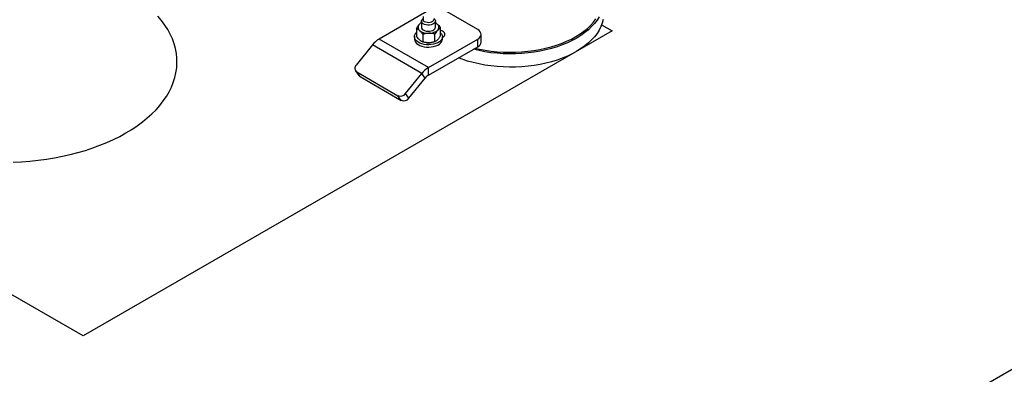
# Model space of a CAD drawing. Header units: millimetres. Extents: x 5 to 589, y 5 to 415.
# Tile 32 of 46: x 330 to 364, y 262 to 274. Entities that reach past the tile are written whole.
import ezdxf

# ---------------------------------------------------------------- set-up
doc = ezdxf.new("R2010")
doc.units = ezdxf.units.MM
doc.layers.add('TRAIT-FORT', color=4, linetype='Continuous', lineweight=25)

msp = doc.modelspace()

# ---------------------------------------------------------------- linework, layer by layer
at = {"layer": 'TRAIT-FORT', "color": 4, "linetype": 'Continuous', "lineweight": 25}
for p, q in [((344.427, 274.458), (342.73, 273.478)), ((346.124, 273.805), (344.993, 274.458)), ((344.187, 274.099), (344.187, 273.886)), ((344.247, 274.262), (344.247, 274.148)), ((344.667, 273.886), (344.667, 274.099)), ((350.748, 273.763), (332.548, 263.256)), ((344.012, 273.846), (344.012, 273.585)), ((344.843, 273.6), (344.843, 273.861)), ((350.385, 273.973), (350.748, 273.763)), ((344.427, 272.498), (342.73, 273.478)), ((343.947, 273.56), (343.947, 273.478)), ((344.231, 273.642), (344.231, 273.381)), ((344.427, 272.498), (346.124, 273.478)), ((344.646, 273.388), (344.646, 273.65)), ((344.907, 273.478), (344.907, 273.56)), ((344.907, 273.526), (344.908, 273.527)), ((346.124, 273.217), (346.124, 273.478)), ((346.242, 273.38), (346.242, 273.641)), ((342.504, 273.277), (341.944, 272.581)), ((344.201, 272.298), (342.504, 273.277)), ((344.362, 273.355), (344.364, 273.355)), ((344.427, 272.237), (346.124, 273.217)), ((344.491, 273.355), (344.491, 273.355)), ((341.922, 272.384), (342.035, 272.223)), ((344.427, 272.237), (344.427, 272.498)), ((341.963, 272.347), (343.377, 271.53)), ((342.076, 272.186), (341.963, 272.347)), ((342.076, 272.186), (343.49, 271.369)), ((343.641, 271.601), (344.201, 272.298)), ((343.754, 271.44), (344.314, 272.137)), ((344.314, 272.137), (344.201, 272.298)), ((296.344, 222.763), (381.197, 271.747)), ((343.49, 271.369), (343.377, 271.53)), ((343.754, 271.44), (343.641, 271.601)), ((332.548, 263.256), (321.785, 269.469))]:
    msp.add_line(p, q, dxfattribs=at)
at = {"layer": 'TRAIT-FORT', "color": 4, "linetype": 'Continuous', "lineweight": 25, "flags": 128}
for points in [[(334.019, 270.245), (334.219, 270.366), (334.408, 270.493), (334.587, 270.624), (334.755, 270.761), (334.911, 270.902), (335.055, 271.047), (335.186, 271.197), (335.305, 271.349), (335.411, 271.505), (335.504, 271.664), (335.584, 271.825), (335.65, 271.988), (335.702, 272.152), (335.741, 272.318), (335.765, 272.485), (335.776, 272.652), (335.772, 272.82), (335.755, 272.987), (335.723, 273.153), (335.678, 273.318), (335.619, 273.482), (335.546, 273.644), (335.46, 273.804), (335.36, 273.961), (335.247, 274.116), (335.122, 274.267)], [(344.607, 274.19), (344.626, 274.176), (344.653, 274.145), (344.666, 274.112), (344.664, 274.077), (344.648, 274.044), (344.617, 274.014), (344.574, 273.989), (344.523, 273.971), (344.465, 273.962), (344.405, 273.961), (344.346, 273.968), (344.292, 273.984), (344.247, 274.007), (344.213, 274.036), (344.193, 274.068), (344.187, 274.103), (344.197, 274.137), (344.221, 274.169), (344.247, 274.19)], [(344.607, 274.148), (344.606, 274.136), (344.593, 274.107), (344.567, 274.082), (344.529, 274.062), (344.483, 274.049), (344.433, 274.044), (344.382, 274.047), (344.335, 274.058), (344.295, 274.077), (344.266, 274.101), (344.25, 274.13), (344.247, 274.148)], [(350.435, 274.151), (350.404, 274.029), (350.359, 273.908), (350.3, 273.79), (350.227, 273.673), (350.141, 273.56), (350.042, 273.451), (349.931, 273.346), (349.807, 273.245), (349.673, 273.149), (349.527, 273.058), (349.372, 272.974), (349.206, 272.895), (349.033, 272.823), (348.851, 272.758), (348.662, 272.7), (348.467, 272.65), (348.266, 272.607), (348.061, 272.572), (347.853, 272.545), (347.641, 272.526), (347.428, 272.515), (347.215, 272.512), (347.001, 272.518), (346.788, 272.532), (346.578, 272.554), (346.371, 272.584), (346.167, 272.622), (345.969, 272.668), (345.776, 272.722), (345.59, 272.782), (345.457, 272.832)], [(350.3, 274.247), (350.227, 274.131), (350.141, 274.018), (350.042, 273.908), (349.931, 273.803), (349.807, 273.702), (349.673, 273.606), (349.527, 273.516), (349.372, 273.431), (349.206, 273.352), (349.033, 273.28), (348.851, 273.215), (348.662, 273.157), (348.467, 273.107), (348.266, 273.064), (348.061, 273.029), (347.853, 273.002), (347.641, 272.983), (347.428, 272.972), (347.215, 272.97), (347.001, 272.975), (346.788, 272.989), (346.578, 273.011), (346.371, 273.042), (346.167, 273.08), (345.969, 273.126), (345.967, 273.126)], [(346.037, 273.166), (346.181, 273.134), (346.382, 273.096), (346.586, 273.067), (346.794, 273.045), (347.004, 273.031), (347.215, 273.025), (347.426, 273.028), (347.637, 273.039), (347.845, 273.057), (348.051, 273.084), (348.254, 273.119), (348.452, 273.161), (348.644, 273.211), (348.831, 273.268), (349.01, 273.332), (349.182, 273.403), (349.345, 273.481), (349.499, 273.565), (349.642, 273.654), (349.775, 273.749), (349.897, 273.848), (350.007, 273.952), (350.105, 274.06), (350.19, 274.172)], [(344.187, 273.886), (344.193, 273.856), (344.213, 273.823), (344.247, 273.795), (344.292, 273.772), (344.346, 273.756), (344.405, 273.748), (344.465, 273.749), (344.523, 273.759), (344.574, 273.777), (344.617, 273.801), (344.648, 273.831), (344.664, 273.865), (344.667, 273.886)], [(344.908, 273.527), (344.947, 273.555), (344.974, 273.588), (344.988, 273.623), (344.988, 273.659), (344.974, 273.695), (344.947, 273.727), (344.908, 273.756), (344.859, 273.778), (344.843, 273.784)], [(346.124, 273.478), (346.174, 273.513), (346.211, 273.553), (346.234, 273.596), (346.242, 273.641), (346.234, 273.686), (346.211, 273.73), (346.174, 273.77), (346.124, 273.805)], [(343.947, 273.478), (343.948, 273.469), (343.957, 273.421), (343.982, 273.375), (344.019, 273.332), (344.069, 273.293), (344.13, 273.26), (344.2, 273.234), (344.277, 273.215), (344.359, 273.204), (344.442, 273.201)], [(344.442, 273.283), (344.359, 273.285), (344.277, 273.296), (344.2, 273.315), (344.13, 273.342), (344.069, 273.375), (344.019, 273.414), (343.982, 273.457), (343.957, 273.503), (343.948, 273.551), (343.952, 273.599), (343.971, 273.646), (344.004, 273.691), (344.012, 273.698)], [(344.843, 273.698), (344.873, 273.663), (344.897, 273.616), (344.907, 273.568), (344.902, 273.52), (344.883, 273.473), (344.85, 273.429), (344.805, 273.388), (344.747, 273.353), (344.68, 273.324), (344.606, 273.302), (344.525, 273.288), (344.442, 273.283)], [(344.442, 273.201), (344.525, 273.207), (344.606, 273.221), (344.68, 273.242), (344.747, 273.271), (344.805, 273.307), (344.85, 273.347), (344.883, 273.391), (344.902, 273.438), (344.907, 273.478)], [(344.364, 273.355), (344.392, 273.353), (344.439, 273.352)], [(344.439, 273.352), (344.485, 273.355), (344.491, 273.355)], [(342.035, 272.223), (342.051, 272.205), (342.076, 272.186)], [(330.138, 269.237), (330.427, 269.251), (330.715, 269.273), (331, 269.303), (331.282, 269.341), (331.561, 269.387), (331.836, 269.441), (332.106, 269.502), (332.37, 269.571), (332.628, 269.647), (332.88, 269.73), (333.125, 269.82), (333.361, 269.917), (333.589, 270.02), (333.809, 270.129), (334.019, 270.245)]]:
    msp.add_lwpolyline(points, dxfattribs=at)
at = {"layer": 'TRAIT-FORT', "color": 4, "linetype": 'Continuous', "lineweight": 25}
for centre, radius, start, end in [((344.206, 273.886), 0.138, 134.258, 231.9757), ((344.314, 273.787), 0.284, 116.5555, 135.9828), ((344.409, 274.144), 0.466, 231.9447, 273.6573), ((344.455, 274.116), 0.438, 267.9084, 311.4803), ((344.529, 273.77), 0.304, 47.9026, 63.0333), ((344.648, 273.887), 0.138, 314.258, 51.9757), ((343.161, 272.765), 0.833, 121.1059, 142.0213), ((346.041, 273.4), 0.201, 294.3747, 354.3052), ((342.05, 272.472), 0.152, 134.0004, 235.258), ((344.858, 271.785), 0.833, 121.1059, 142.0213), ((344.642, 271.88), 0.417, 121.1059, 142.0213), ((343.466, 271.729), 0.217, 246.028, 323.9743), ((343.579, 271.568), 0.217, 246.028, 323.9743)]:
    msp.add_arc(centre, radius, start, end, dxfattribs=at)
for points, knots in [([(344.012, 273.846), (344.02, 273.859), (344.035, 273.885), (344.06, 273.922), (344.085, 273.956), (344.101, 273.975), (344.11, 273.984)], [0, 0, 0, 0, 0.245957, 0.49308, 0.745278, 1, 1, 1, 1]), ([(344.121, 273.777), (344.106, 273.79), (344.075, 273.816), (344.038, 273.836), (344.018, 273.844), (344.012, 273.846)], [0, 0, 0, 0, 0.413688, 0.838028, 1, 1, 1, 1]), ([(344.11, 273.984), (344.124, 273.998), (344.15, 274.024), (344.175, 274.039), (344.187, 274.046)], [0, 0, 0, 0, 0.529446, 1, 1, 1, 1]), ([(344.231, 273.642), (344.222, 273.655), (344.205, 273.68), (344.178, 273.716), (344.15, 273.749), (344.131, 273.767), (344.121, 273.777)], [0, 0, 0, 0, 0.2459566, 0.4930804, 0.7452785, 1, 1, 1, 1]), ([(344.745, 273.788), (344.731, 273.772), (344.703, 273.739), (344.67, 273.689), (344.651, 273.658), (344.646, 273.65)], [0, 0, 0, 0, 0.413688, 0.838028, 1, 1, 1, 1]), ([(344.667, 274.044), (344.67, 274.043), (344.683, 274.036), (344.705, 274.021), (344.724, 274.004), (344.733, 273.996)], [0, 0, 0, 0, 0.147357, 0.571556, 1, 1, 1, 1]), ([(344.733, 273.996), (344.749, 273.98), (344.78, 273.948), (344.816, 273.9), (344.837, 273.869), (344.843, 273.861)], [0, 0, 0, 0, 0.413688, 0.838028, 1, 1, 1, 1]), ([(344.843, 273.861), (344.835, 273.857), (344.819, 273.85), (344.795, 273.834), (344.77, 273.814), (344.753, 273.797), (344.745, 273.788)], [0, 0, 0, 0, 0.2459566, 0.4930804, 0.7452785, 1, 1, 1, 1]), ([(344.121, 273.45), (344.106, 273.466), (344.075, 273.497), (344.038, 273.546), (344.018, 273.576), (344.012, 273.585)], [0, 0, 0, 0, 0.413688, 0.838028, 1, 1, 1, 1]), ([(344.231, 273.381), (344.222, 273.384), (344.205, 273.391), (344.178, 273.406), (344.15, 273.425), (344.131, 273.442), (344.121, 273.45)], [0, 0, 0, 0, 0.245957, 0.49308, 0.745278, 1, 1, 1, 1]), ([(344.439, 273.679), (344.409, 273.677), (344.35, 273.673), (344.281, 273.657), (344.242, 273.645), (344.231, 273.642)], [0, 0, 0, 0, 0.413688, 0.838028, 1, 1, 1, 1]), ([(344.439, 273.352), (344.409, 273.353), (344.35, 273.354), (344.281, 273.368), (344.242, 273.378), (344.231, 273.381)], [0, 0, 0, 0, 0.413688, 0.8380277, 1, 1, 1, 1]), ([(344.646, 273.65), (344.63, 273.654), (344.597, 273.663), (344.545, 273.672), (344.493, 273.678), (344.457, 273.678), (344.439, 273.679)], [0, 0, 0, 0, 0.245957, 0.49308, 0.745278, 1, 1, 1, 1]), ([(344.646, 273.388), (344.63, 273.383), (344.597, 273.374), (344.545, 273.362), (344.493, 273.354), (344.457, 273.353), (344.439, 273.352)], [0, 0, 0, 0, 0.2459566, 0.4930804, 0.7452785, 1, 1, 1, 1]), ([(344.745, 273.461), (344.731, 273.448), (344.703, 273.42), (344.67, 273.4), (344.651, 273.391), (344.646, 273.388)], [0, 0, 0, 0, 0.413688, 0.838028, 1, 1, 1, 1]), ([(344.843, 273.6), (344.835, 273.587), (344.819, 273.561), (344.795, 273.524), (344.77, 273.49), (344.753, 273.471), (344.745, 273.461)], [0, 0, 0, 0, 0.245957, 0.49308, 0.745278, 1, 1, 1, 1])]:
    msp.add_open_spline(points, degree=3, knots=knots, dxfattribs=at)

doc.saveas('drawing.dxf')
